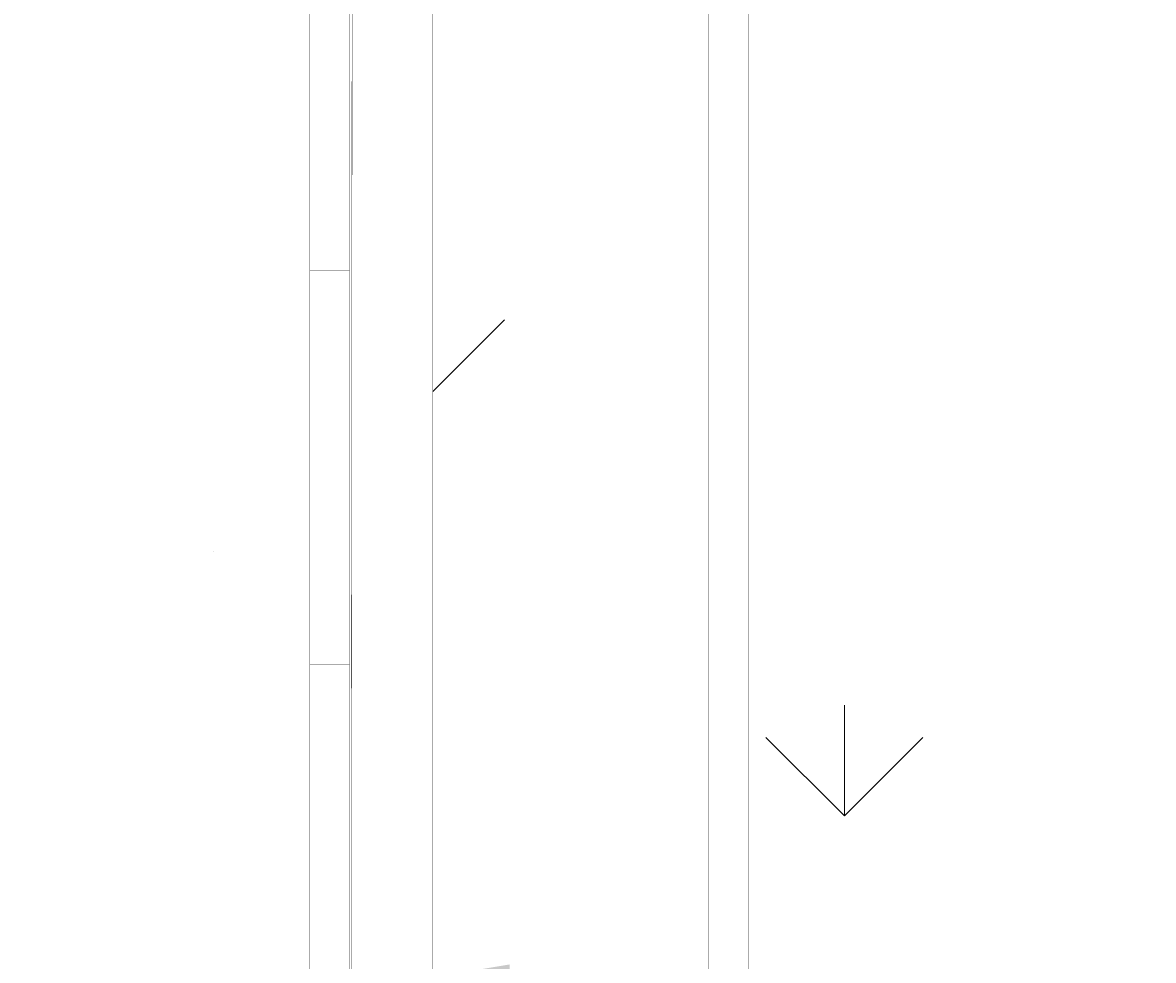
# Model space of a CAD drawing. Header units: millimetres. Extents: x 747415 to 1601423, y -236173 to 551995.
# Tile 189 of 256: x 1034182 to 1037050, y 83427 to 85807. Entities that reach past the tile are written whole.
import ezdxf

# ---------------------------------------------------------------- set-up
doc = ezdxf.new("R2010")
doc.units = ezdxf.units.MM
doc.header["$LTSCALE"] = 100
doc.header["$MEASUREMENT"] = 0
doc.layers.get('DEFPOINTS').update_dxf_attribs({"color": 6, "linetype": 'CONTINUOUS', "lineweight": 0})
for name, color, linetype, lineweight in [('T--A9042_BEPLANTING', 90, 'CONTINUOUS', 0), ('T--L9042_BEPLANTING', 90, 'CONTINUOUS', 0), ('T--M9040_Terrein_Afwerking_Plein', 244, 'CONTINUOUS', 0)]:
    doc.layers.add(name, color=color, linetype=linetype, lineweight=lineweight)
doc.layers.add('T--L9041_VERHARDING_Wegen', color=7, linetype='CONTINUOUS')
doc.styles.add('Raymond nov 2012', font='isocpeur.ttf', dxfattribs={"height": 1500})
doc.styles.get("Standard").update_dxf_attribs({"font": 'arial.ttf'})
doc.dimstyles.get("Standard").update_dxf_attribs({"dimtxt": 0.18, "dimasz": 500, "dimexe": 0.18, "dimexo": 0.0625, "dimgap": 0.09, "dimtad": 0, "dimtoh": 1, "dimdec": 0, "dimzin": 0, "dimdsep": 46, "dimtxsty": 'Standard', "dimcen": 0.09, "dimadec": 0, "dimazin": 0, "dimtfac": 1, "dimtdec": 0, "dimtofl": 0, "dimtmove": 0, "dimatfit": 3, "dimfxl": 1, "dimtolj": 1, "dimtzin": 0, "dimarcsym": 0})
pattern_1 = [(90, (0, 0), (-1060.6601715, 1060.6601715), [281.25, -1840.0703445]), (45, (0, 0), (-1060.660171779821, 1060.660171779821), [281.25, -1218.75]), (135, (0, 0), (-1060.660171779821, -1060.660171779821), [281.25, -1218.75])]

# ---------------------------------------------------------------- blocks, each defined once
blk = doc.blocks.new('*D122')
at = {"layer": 'DEFPOINTS', "color": 0, "linetype": 'Continuous', "transparency": 16777216}
for p in [(1057410.445462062, 83333.07668300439), (1057410.445462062, 83333.07668300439), (1034916.890846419, 83291.41001633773)]:
    blk.add_point(p, dxfattribs=at)
at = {"layer": 'T--M9040_Terrein_Afwerking_Plein', "color": 0, "linetype": 'Continuous', "lineweight": -2, "transparency": 16777216}
for p, q in [((1034916.890846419, 83291.47251633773), (1034916.890846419, 83333.25668300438)), ((1035416.890846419, 83333.07668300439), (1041401.078154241, 83333.07668300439)), ((1056910.445462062, 83333.07668300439), (1050926.258154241, 83333.07668300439)), ((1057410.445462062, 83333.13918300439), (1057410.445462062, 83333.25668300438))]:
    blk.add_line(p, q, dxfattribs=at)
at = {"layer": 'T--M9040_Terrein_Afwerking_Plein', "color": 0, "linetype": 'Continuous', "transparency": 16777216}
for points in [[(1035416.890846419, 83416.41001633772), (1035416.890846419, 83249.74334967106), (1034916.890846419, 83333.07668300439)], [(1056910.445462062, 83416.41001633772), (1056910.445462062, 83249.74334967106), (1057410.445462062, 83333.07668300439)]]:
    blk.add_solid(points, dxfattribs=at)
at = {"layer": 'T--M9040_Terrein_Afwerking_Plein', "color": 0, "linetype": 'Continuous', "transparency": 16777216, "insert": (1046163.668154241, 83333.07668300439), "char_height": 1500, "attachment_point": 5, "style": 'Raymond nov 2012'}
blk.add_mtext('\\A1;22,5 meter', dxfattribs=at)

msp = doc.modelspace()

# ---------------------------------------------------------------- hatches: boundary and pattern name
at = {"layer": 'T--A9042_BEPLANTING'}
h = msp.add_hatch(dxfattribs=at)
h.set_pattern_fill('GRASS', color=256, scale=1500, style=0)
h.set_pattern_definition(pattern_1)
edge = h.paths.add_edge_path()
edge.add_line((1194589.183356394, 247525.192587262), (1194593.639969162, 247264.8808100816))
edge.add_line((1194593.639969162, 247264.8808100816), (1189597.041730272, 247120.8431923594))
edge.add_line((1189597.041730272, 247120.8431923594), (1179615.176007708, 246734.4244738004))
edge.add_line((1179615.176007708, 246734.4244738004), (1169673.169393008, 246260.9255668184))
edge.add_line((1169673.169393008, 246260.9255668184), (1159743.156334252, 245284.4291924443))
edge.add_line((1159743.156334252, 245284.4291924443), (1149794.30236185, 244232.03728765))
edge.add_line((1149794.30236185, 244232.03728765), (1139904.319447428, 243419.6205866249))
edge.add_line((1139904.319447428, 243419.6205866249), (1138613.746601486, 243325.0213716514))
edge.add_line((1138613.746601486, 243325.0213716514), (1135690.007365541, 243117.1966120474))
edge.add_line((1135690.007365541, 243117.1966120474), (1132771.926390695, 242932.5034314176))
edge.add_line((1132771.926390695, 242932.5034314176), (1129859.397656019, 242758.5988470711))
edge.add_line((1129859.397656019, 242758.5988470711), (1126616.556349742, 242566.5753201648))
edge.add_line((1126616.556349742, 242566.5753201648), (1123385.963933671, 242364.6948826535))
edge.add_line((1123385.963933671, 242364.6948826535), (1120184.728324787, 242139.8331525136))
edge.add_line((1120184.728324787, 242139.8331525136), (1117014.113231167, 241880.0113158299))
edge.add_line((1117014.113231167, 241880.0113158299), (1113876.289209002, 241570.2278570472))
edge.add_line((1113876.289209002, 241570.2278570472), (1110773.76022133, 241198.3186825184))
edge.add_line((1110773.76022133, 241198.3186825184), (1107692.213832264, 240764.7203510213))
edge.add_line((1107692.213832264, 240764.7203510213), (1104624.361163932, 240306.9246438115))
edge.add_line((1104624.361163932, 240306.9246438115), (1101572.464524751, 239835.8275239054))
edge.add_line((1101572.464524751, 239835.8275239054), (1100403.086110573, 239650.923588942))
edge.add_line((1100403.086110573, 239650.923588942), (1097780.987009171, 239217.9897417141))
edge.add_line((1097780.987009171, 239217.9897417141), (1095157.329452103, 238732.8300155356))
edge.add_line((1095157.329452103, 238732.8300155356), (1092526.921808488, 238274.0522847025))
edge.add_line((1092526.921808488, 238274.0522847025), (1089457.602094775, 237766.05085837))
edge.add_line((1089457.602094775, 237766.05085837), (1086388.729915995, 237224.8457167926))
edge.add_line((1086388.729915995, 237224.8457167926), (1083401.545382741, 236651.6678591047))
edge.add_line((1083401.545382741, 236651.6678591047), (1080469.384639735, 236024.4590125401))
edge.add_line((1080469.384639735, 236024.4590125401), (1077519.444416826, 235269.8228896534))
edge.add_line((1077519.444416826, 235269.8228896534), (1074567.866792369, 234454.4976983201))
edge.add_line((1074567.866792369, 234454.4976983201), (1071611.50523844, 233602.3195103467))
edge.add_line((1071611.50523844, 233602.3195103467), (1068661.405925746, 232725.2908456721))
edge.add_line((1068661.405925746, 232725.2908456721), (1065719.423833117, 231822.3812893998))
edge.add_line((1065719.423833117, 231822.3812893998), (1062684.54004048, 230856.1087285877))
edge.add_line((1062684.54004048, 230856.1087285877), (1059866.19601153, 229920.8363846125))
edge.add_line((1059866.19601153, 229920.8363846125), (1056845.380909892, 228880.0349692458))
edge.add_line((1056845.380909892, 228880.0349692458), (1054034.149773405, 227860.4514944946))
edge.add_line((1054034.149773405, 227860.4514944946), (1051908.682056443, 227043.858742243))
edge.add_line((1051908.682056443, 227043.858742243), (1051192.353836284, 226766.2784363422))
edge.add_line((1051192.353836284, 226766.2784363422), (1050671.689749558, 226564.5188345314))
edge.add_line((1050671.689749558, 226564.5188345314), (1049927.630866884, 226262.6203580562))
edge.add_line((1049927.630866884, 226262.6203580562), (1049070.319516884, 225903.5402754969))
edge.add_line((1049070.319516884, 225903.5402754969), (1048360.834247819, 225606.3763233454))
edge.add_line((1048360.834247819, 225606.3763233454), (1045574.184821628, 224396.8677191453))
edge.add_line((1045574.184821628, 224396.8677191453), (1042746.022929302, 223102.0623231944))
edge.add_line((1042746.022929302, 223102.0623231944), (1039916.203501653, 221736.5614729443))
edge.add_line((1039916.203501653, 221736.5614729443), (1037264.037965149, 220364.5489902))
edge.add_line((1037264.037965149, 220364.5489902), (1036639.03621457, 220037.9065253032))
edge.add_line((1036639.03621457, 220037.9065253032), (1035761.730695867, 219567.0841902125))
edge.add_line((1035761.730695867, 219567.0841902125), (1034455.172790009, 218860.0200611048))
edge.add_line((1034455.172790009, 218860.0200611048), (1031834.518699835, 217415.2066519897))
edge.add_line((1031834.518699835, 217415.2066519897), (1029063.531879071, 215837.5202211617))
edge.add_line((1029063.531879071, 215837.5202211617), (1026493.512890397, 214322.9161664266))
edge.add_line((1026493.512890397, 214322.9161664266), (1023661.373834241, 212596.8096402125))
edge.add_line((1023661.373834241, 212596.8096402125), (1021148.700874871, 211011.9131839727))
edge.add_line((1021148.700874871, 211011.9131839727), (1018664.489287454, 209394.7233028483))
edge.add_line((1018664.489287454, 209394.7233028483), (1016111.629667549, 207674.0512409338))
edge.add_line((1016111.629667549, 207674.0512409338), (1013541.964280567, 205866.6755217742))
edge.add_line((1013541.964280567, 205866.6755217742), (1011054.819466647, 204060.9387537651))
edge.add_line((1011054.819466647, 204060.9387537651), (1008551.610144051, 202180.9328117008))
edge.add_line((1008551.610144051, 202180.9328117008), (1006071.976743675, 200261.2710021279))
edge.add_line((1006071.976743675, 200261.2710021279), (1003623.025875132, 198305.8767964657))
edge.add_line((1003623.025875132, 198305.8767964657), (1001255.469395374, 196356.5407296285))
edge.add_line((1001255.469395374, 196356.5407296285), (998895.9700791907, 194358.2368083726))
edge.add_line((998895.9700791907, 194358.2368083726), (996592.8944766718, 192340.97313271))
edge.add_line((996592.8944766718, 192340.97313271), (994271.1875043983, 190253.0937113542))
edge.add_line((994271.1875043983, 190253.0937113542), (992089.7994582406, 188232.7127051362))
edge.add_line((992089.7994582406, 188232.7127051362), (989855.1262473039, 186096.7350539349))
edge.add_line((989855.1262473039, 186096.7350539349), (987565.6823597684, 183840.7790538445))
edge.add_line((987565.6823597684, 183840.7790538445), (985556.7299641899, 181812.4301056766))
edge.add_line((985556.7299641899, 181812.4301056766), (983340.2350928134, 179499.9136924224))
edge.add_line((983340.2350928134, 179499.9136924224), (981234.4224591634, 177237.5646176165))
edge.add_line((981234.4224591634, 177237.5646176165), (979162.9404837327, 174943.2150951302))
edge.add_line((979162.9404837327, 174943.2150951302), (977214.6912824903, 172724.589817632))
edge.add_line((977214.6912824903, 172724.589817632), (975036.892136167, 170165.0712242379))
edge.add_line((975036.892136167, 170165.0712242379), (973160.4115033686, 167901.1060704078))
edge.add_line((973160.4115033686, 167901.1060704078), (971300.1449704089, 165540.1855951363))
edge.add_line((971300.1449704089, 165540.1855951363), (970653.4890049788, 164750.3471993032))
edge.add_line((970653.4890049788, 164750.3471993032), (969323.9063495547, 163031.6935432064))
edge.add_line((969323.9063495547, 163031.6935432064), (967532.3890671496, 160664.5849141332))
edge.add_line((967532.3890671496, 160664.5849141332), (965620.3296934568, 158124.4459659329))
edge.add_line((965620.3296934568, 158124.4459659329), (963729.4845107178, 155559.8609294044))
edge.add_line((963729.4845107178, 155559.8609294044), (962160.0236949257, 153368.2046887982))
edge.add_line((962160.0236949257, 153368.2046887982), (960583.8528034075, 151476.8389314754))
edge.add_line((960583.8528034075, 151476.8389314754), (957868.105888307, 147829.1408545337))
edge.add_line((957868.105888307, 147829.1408545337), (955546.5790209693, 144354.9567769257))
edge.add_line((955546.5790209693, 144354.9567769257), (952781.7656181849, 139999.1011205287))
edge.add_line((952781.7656181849, 139999.1011205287), (950228.3086077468, 135925.6708781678))
edge.add_line((950228.3086077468, 135925.6708781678), (947689.5073290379, 131669.0703530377))
edge.add_line((947689.5073290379, 131669.0703530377), (945836.5112818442, 128467.425615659))
edge.add_line((945836.5112818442, 128467.425615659), (939785.2423897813, 117718.8764374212))
edge.add_line((939785.2423897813, 117718.8764374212), (930712.8691826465, 102774.4008732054))
edge.add_line((930712.8691826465, 102774.4008732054), (922173.5303168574, 90199.79888080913))
edge.add_arc((831492.4565277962, 157259.0671569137), 112782.9889888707, 306.6061945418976, 323.5168235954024, ccw=False)
edge.add_line((898746.2688379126, 66722.1833193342), (906881.3233336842, 58450.83916981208))
edge.add_arc((1039056.701679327, -43733.64882697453), 167068.8487659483, 138.0648379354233, 142.2924710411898, ccw=False)
edge.add_line((914773.9242214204, 67916.65997388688), (924725.8059382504, 83316.85696533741))
edge.add_line((924725.8059382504, 83316.85696533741), (935036.8651486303, 100427.9154699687))
edge.add_line((935036.8651486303, 100427.9154699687), (938271.2433296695, 105214.4104993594))
edge.add_line((938271.2433296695, 105214.4104993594), (944567.1507563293, 115601.1526881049))
edge.add_line((944567.1507563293, 115601.1526881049), (949536.6850096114, 124088.1309045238))
edge.add_line((949536.6850096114, 124088.1309045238), (954824.4722579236, 132626.5871638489))
edge.add_line((954824.4722579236, 132626.5871638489), (959827.8901647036, 140132.6712405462))
edge.add_line((959827.8901647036, 140132.6712405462), (963059.8116493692, 145135.1199469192))
edge.add_line((963059.8116493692, 145135.1199469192), (965500.1968948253, 148828.3561125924))
edge.add_line((965500.1968948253, 148828.3561125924), (966613.36124763, 150562.7860717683))
edge.add_line((966613.36124763, 150562.7860717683), (968025.3733845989, 152669.5835323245))
edge.add_line((968025.3733845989, 152669.5835323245), (969925.1473204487, 155201.5519725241))
edge.add_line((969925.1473204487, 155201.5519725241), (971712.1012870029, 157704.4647360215))
edge.add_line((971712.1012870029, 157704.4647360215), (973307.2852349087, 159791.4462344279))
edge.add_line((973307.2852349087, 159791.4462344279), (974380.7726253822, 161326.9360360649))
edge.add_line((974380.7726253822, 161326.9360360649), (975513.5, 162711.848063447))
edge.add_line((975513.5, 162711.848063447), (977022.752271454, 164676.5229055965))
edge.add_line((977022.752271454, 164676.5229055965), (979125.9893734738, 167160.9360769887))
edge.add_line((979125.9893734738, 167160.9360769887), (980701.6437046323, 168861.6585919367))
edge.add_line((980701.6437046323, 168861.6585919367), (983077.9971673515, 171627.5046208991))
edge.add_line((983077.9971673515, 171627.5046208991), (985074.3190954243, 173856.0293796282))
edge.add_line((985074.3190954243, 173856.0293796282), (986909.1324194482, 175828.5052957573))
edge.add_line((986909.1324194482, 175828.5052957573), (989063.6991808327, 178159.2564685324))
edge.add_line((989063.6991808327, 178159.2564685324), (991154.4284170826, 180245.1449423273))
edge.add_line((991154.4284170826, 180245.1449423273), (993121.204704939, 182057.6062035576))
edge.add_line((993121.204704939, 182057.6062035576), (995324.4937860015, 184142.0513353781))
edge.add_line((995324.4937860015, 184142.0513353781), (997280.2187862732, 186006.6117934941))
edge.add_line((997280.2187862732, 186006.6117934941), (999623.7444072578, 188200.4480386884))
edge.add_line((999623.7444072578, 188200.4480386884), (1002349.06450187, 190608.0645018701))
edge.add_line((1002349.06450187, 190608.0645018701), (1004754.956385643, 192653.0657104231))
edge.add_line((1004754.956385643, 192653.0657104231), (1007294.927512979, 194741.9176252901))
edge.add_line((1007294.927512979, 194741.9176252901), (1008978.786427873, 196161.9279653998))
edge.add_line((1008978.786427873, 196161.9279653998), (1011076.046827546, 197755.949886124))
edge.add_line((1011076.046827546, 197755.949886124), (1013065.241322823, 199247.8142550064))
edge.add_line((1013065.241322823, 199247.8142550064), (1015821.036522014, 201346.8817583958))
edge.add_line((1015821.036522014, 201346.8817583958), (1017686.715761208, 202722.5202187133))
edge.add_line((1017686.715761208, 202722.5202187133), (1020957.031043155, 204817.9703822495))
edge.add_line((1020957.031043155, 204817.9703822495), (1023228.197490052, 206313.4005862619))
edge.add_line((1023228.197490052, 206313.4005862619), (1026470.580287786, 208376.7444168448))
edge.add_line((1026470.580287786, 208376.7444168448), (1028603.548419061, 209658.4324395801))
edge.add_line((1028603.548419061, 209658.4324395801), (1030968.80069323, 211111.6365882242))
edge.add_line((1030968.80069323, 211111.6365882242), (1032974.55669337, 212278.4703822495))
edge.add_line((1032974.55669337, 212278.4703822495), (1034989.373018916, 213415.4703822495))
edge.add_line((1034989.373018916, 213415.4703822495), (1036654.679358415, 214452.7284323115))
edge.add_line((1036654.679358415, 214452.7284323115), (1038246.030028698, 215241.6525211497))
edge.add_line((1038246.030028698, 215241.6525211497), (1039948.347105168, 216202.7611835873))
edge.add_line((1039948.347105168, 216202.7611835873), (1041825.775407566, 217172.0387782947))
edge.add_line((1041825.775407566, 217172.0387782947), (1043014.130600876, 217759.8587245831))
edge.add_line((1043014.130600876, 217759.8587245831), (1045164.207278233, 218821.1446640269))
edge.add_line((1045164.207278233, 218821.1446640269), (1047341.541396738, 219812.4042785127))
edge.add_line((1047341.541396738, 219812.4042785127), (1050071.070380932, 221013.9847147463))
edge.add_line((1050071.070380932, 221013.9847147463), (1051244.220242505, 221490.9703822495))
edge.add_line((1051244.220242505, 221490.9703822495), (1052347.556048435, 221956.9703822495))
edge.add_line((1052347.556048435, 221956.9703822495), (1053649.505633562, 222430.4703822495))
edge.add_line((1053649.505633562, 222430.4703822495), (1054533.125616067, 222784.9703822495))
edge.add_line((1054533.125616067, 222784.9703822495), (1056086.056048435, 223306.4703822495))
edge.add_line((1056086.056048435, 223306.4703822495), (1057869.317007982, 223968.9703822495))
edge.add_line((1057869.317007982, 223968.9703822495), (1060574.556048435, 224929.9703822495))
edge.add_line((1060574.556048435, 224929.9703822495), (1063483.693448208, 225922.9703822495))
edge.add_line((1063483.693448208, 225922.9703822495), (1065608.902869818, 226631.5928420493))
edge.add_line((1065608.902869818, 226631.5928420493), (1069173.063766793, 227676.4703822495))
edge.add_line((1069173.063766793, 227676.4703822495), (1072281.976844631, 228625.6370851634))
edge.add_line((1072281.976844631, 228625.6370851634), (1075375.393685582, 229611.4703822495))
edge.add_line((1075375.393685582, 229611.4703822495), (1077123.927341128, 230119.6202965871))
edge.add_line((1077123.927341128, 230119.6202965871), (1080375.393685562, 230986.9703822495))
edge.add_line((1080375.393685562, 230986.9703822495), (1082892.59424849, 231747.063377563))
edge.add_line((1082892.59424849, 231747.063377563), (1087287.423228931, 232727.2950449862))
edge.add_line((1087287.423228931, 232727.2950449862), (1089726.850960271, 233304.2362615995))
edge.add_line((1089726.850960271, 233304.2362615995), (1092683.446469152, 233905.2273305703))
edge.add_line((1092683.446469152, 233905.2273305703), (1095564.39358423, 234529.0460324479))
edge.add_line((1095564.39358423, 234529.0460324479), (1098820.302557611, 235134.1241847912))
edge.add_line((1098820.302557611, 235134.1241847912), (1101429.170216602, 235680.8008375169))
edge.add_line((1101429.170216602, 235680.8008375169), (1102775.393686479, 235932.9703822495))
edge.add_line((1102775.393686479, 235932.9703822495), (1105482.445207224, 236248.9731120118))
edge.add_line((1105482.445207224, 236248.9731120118), (1107758.806802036, 236612.3974063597))
edge.add_line((1107758.806802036, 236612.3974063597), (1110496.734538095, 236978.709052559))
edge.add_line((1110496.734538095, 236978.709052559), (1115376.09056841, 237663.74762912))
edge.add_line((1115376.09056841, 237663.74762912), (1120160.891047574, 238162.6478780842))
edge.add_line((1120160.891047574, 238162.6478780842), (1122883.614224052, 238303.4541035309))
edge.add_line((1122883.614224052, 238303.4541035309), (1125390.668896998, 238461.9145557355))
edge.add_line((1125390.668896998, 238461.9145557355), (1128123.405194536, 238391.9703822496))
edge.add_line((1128123.405194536, 238391.9703822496), (1132768.170728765, 238736.4703822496))
edge.add_line((1132768.170728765, 238736.4703822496), (1135790.587054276, 239107.9661654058))
edge.add_line((1135790.587054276, 239107.9661654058), (1138342.939986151, 239481.4559637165))
edge.add_line((1138342.939986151, 239481.4559637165), (1142060.429729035, 239524.4703822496))
edge.add_line((1142060.429729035, 239524.4703822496), (1147419.917958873, 239838.0534921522))
edge.add_line((1147419.917958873, 239838.0534921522), (1152508.673443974, 240937.7589930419))
edge.add_line((1152508.673443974, 240937.7589930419), (1161790.444571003, 241405.2496544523))
edge.add_line((1161790.444571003, 241405.2496544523), (1166293.103583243, 242414.3174930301))
edge.add_line((1166293.103583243, 242414.3174930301), (1170003.913318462, 243136.4703822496))
edge.add_line((1170003.913318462, 243136.4703822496), (1182817.631044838, 243902.9703822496))
edge.add_line((1182817.631044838, 243902.9703822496), (1191677.386953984, 244103.4703822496))
edge.add_line((1191677.386953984, 244103.4703822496), (1200992.076095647, 244164.4703822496))
edge.add_line((1200992.076095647, 244164.4703822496), (1212315.556048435, 244345.4703822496))
edge.add_line((1212315.556048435, 244345.4703822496), (1212435.360344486, 247419.9703822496))
edge.add_line((1212435.360344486, 247419.9703822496), (1205479.360384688, 247503.5173473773))
edge.add_line((1205479.360384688, 247503.5173473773), (1202606.248328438, 247460.6223195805))
edge.add_line((1202606.248328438, 247460.6223195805), (1194593.639969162, 247264.8808100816))
h = msp.add_hatch(dxfattribs=at)
h.set_pattern_fill('GRASS', color=256, scale=1500, style=0)
h.set_pattern_definition(pattern_1)
h.paths.add_polyline_path([(1052810.445462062, 90788.18196679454), (1052810.445462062, 92878.18196679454), (1035222, 92878.18196679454), (1035222, 75478.18196679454), (1052810.445462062, 75478.18196679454), (1052810.445462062, 80068.18196679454), (1040112, 80068.18196679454), (1040112, 90788.18196679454)])
at = {"layer": 'T--A9042_BEPLANTING', "lineweight": 0}
h = msp.add_hatch(dxfattribs=at)
h.set_pattern_fill('GRASS', color=256, scale=1000, angle=2.544443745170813e-14, style=0)
h.set_pattern_definition([(90, (968263.6561779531, -42880.74541135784), (-707.1067810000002, 707.1067809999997), [187.5, -1226.713563]), (45.00000000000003, (968263.6561779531, -42880.74541135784), (-707.1067811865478, 707.1067811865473), [187.5, -812.5]), (135, (968263.6561779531, -42880.74541135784), (-707.1067811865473, -707.1067811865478), [187.4999999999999, -812.4999999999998])])
edge = h.paths.add_edge_path()
edge.add_line((1054666.89059243, 90958.07687630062), (1054666.89059243, 88708.07687630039))
edge.add_line((1039316.89059243, 88708.07687630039), (1059066.89059243, 88708.07687630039))
edge.add_line((1039316.89059243, 88708.07687630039), (1039316.89059243, 77958.07687630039))
edge.add_line((1034666.89059243, 90958.07687630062), (1034666.89059243, 72958.07687630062))
edge.add_line((1034666.89059243, 90958.07687630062), (1054666.89059243, 90958.07687630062))
edge.add_line((1039316.890846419, 88708.07668300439), (1059066.89084642, 88708.07668300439))
edge.add_line((1039316.890846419, 88708.07668300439), (1039316.890846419, 77958.07668300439))
edge.add_line((1034666.890846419, 90958.07668300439), (1034666.890846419, 72958.07668300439))
edge.add_line((1054666.89084642, 90958.07668300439), (1054666.890846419, 88708.07668300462))
edge.add_line((1034666.890846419, 90958.07668300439), (1054666.89084642, 90958.07668300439))
edge.add_line((1054666.89059243, 77958.07687630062), (1054666.89059243, 72958.07687630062))
edge.add_line((1039316.89059243, 77958.07687630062), (1059066.89059243, 77958.07687630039))
edge.add_line((1034666.89059243, 72958.07687630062), (1054666.89059243, 72958.07687630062))
edge.add_line((1054666.890846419, 77958.07668300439), (1054666.89084642, 72958.07668300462))
edge.add_line((1039316.890846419, 77958.07668300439), (1059066.890846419, 77958.07668300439))
edge.add_line((1034666.890846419, 72958.07668300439), (1054666.89084642, 72958.07668300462))

# ---------------------------------------------------------------- linework, layer by layer
at = {"layer": 'T--L9041_VERHARDING_Wegen', "const_width": 1}
msp.add_lwpolyline([(1052810.445462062, 90788.18196679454), (1052810.445462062, 92878.18196679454), (1035222, 92878.18196679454), (1035222, 75478.18196679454), (1052810.445462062, 75478.18196679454), (1052810.445462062, 80068.18196679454), (1040112, 80068.18196679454), (1040112, 90788.18196679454)], close=True, dxfattribs=at)
at = {"layer": 'T--L9042_BEPLANTING', "const_width": 1}
for points in [[(1035022, 93078.18196679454), (1035222, 93078.18196679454), (1035222, 75278.18196679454), (1035010.445462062, 75278.18196679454)], [(1035922, 90788.18196679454), (1035922, 80068.18196679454), (1036022, 80068.18196679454), (1036022, 90788.18196679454)], [(1034910.445462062, 86178.18196679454), (1035010.445462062, 86178.18196679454), (1035010.445462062, 85178.18196679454), (1034910.445462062, 85178.18196679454)], [(1034910.445462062, 85178.18196679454), (1035010.445462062, 85178.18196679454), (1035010.445462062, 84178.18196679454), (1034910.445462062, 84178.18196679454)], [(1034910.445462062, 84178.18196679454), (1035010.445462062, 84178.18196679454), (1035010.445462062, 83178.18196679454), (1034910.445462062, 83178.18196679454)]]:
    msp.add_lwpolyline(points, close=True, dxfattribs=at)

# ---------------------------------------------------------------- dimensions: what is measured, and where the dimension line sits
at = {"layer": 'T--M9040_Terrein_Afwerking_Plein', "linetype": 'Continuous'}
dim = msp.add_linear_dim(base=(1057410.445462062, 83333.07668300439), p1=(1034916.890846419, 83291.41001633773), p2=(1057410.445462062, 83333.07668300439), text='22,5 meter', dimstyle='Standard', override={"dimtxsty": 'Raymond nov 2012'}, dxfattribs=at)
dim.commit()
dim.dimension.update_dxf_attribs({"geometry": '*D122', "text_midpoint": (1046163.668154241, 83333.07668300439)})

doc.saveas('drawing.dxf')
